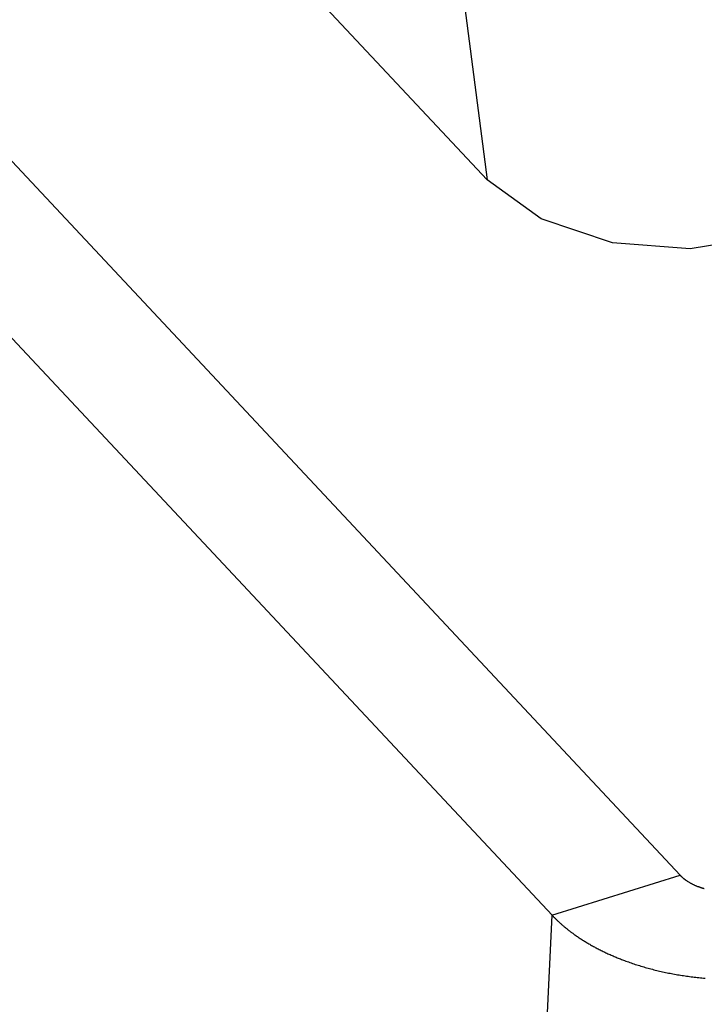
# Model space of a CAD drawing. Extents: x 0 to 841, y 0 to 594.
# Tile 75 of 135: x 763.501 to 764.195, y 137.749 to 138.747. Entities that reach past the tile are written whole.
import ezdxf

# ---------------------------------------------------------------- set-up
doc = ezdxf.new("R2010")
doc.units = 0
doc.header["$LTSCALE"] = 46.255
doc.layers.get('0').update_dxf_attribs({"linetype": 'CONTINUOUS'})
doc.layers.add('DATUM_AXIS', color=7, linetype='CONTINUOUS')

msp = doc.modelspace()

# ---------------------------------------------------------------- linework, layer by layer
at = {"color": 7, "linetype": 'CONTINUOUS'}
for p in [(751.99953, 151.38045), (762.69531, 148.47803)]:
    msp.add_line(p, (763.97522, 138.58505), dxfattribs=at)
msp.add_lwpolyline([(764.25334, 138.52698), (764.18096, 138.51496), (764.10242, 138.5212), (764.0301, 138.54552), (763.97522, 138.58505)], dxfattribs=at)
at = {"layer": 'DATUM_AXIS', "color": 7, "linetype": 'CONTINUOUS'}
for p, q in [((752.14127, 150.73296), (764.17098, 137.87986)), ((752.01101, 150.69283), (764.0411, 137.83931)), ((764.04095, 137.83948), (764.17098, 137.87986)), ((764.17101, 137.87982), (764.17113, 137.87969)), ((764.17113, 137.87969), (764.17125, 137.87957)), ((764.17125, 137.87957), (764.17137, 137.87944)), ((764.17137, 137.87944), (764.17149, 137.87932)), ((764.17149, 137.87932), (764.17161, 137.8792)), ((764.17161, 137.8792), (764.17174, 137.87907)), ((764.17174, 137.87907), (764.17186, 137.87895)), ((764.17186, 137.87895), (764.17198, 137.87883)), ((764.17198, 137.87883), (764.17211, 137.87871)), ((764.17211, 137.87871), (764.17223, 137.87858)), ((764.17223, 137.87858), (764.17236, 137.87846)), ((764.17236, 137.87846), (764.17249, 137.87834)), ((764.17249, 137.87834), (764.17262, 137.87822)), ((764.17262, 137.87822), (764.17275, 137.8781)), ((764.17275, 137.8781), (764.17288, 137.87798)), ((764.17288, 137.87798), (764.17301, 137.87786)), ((764.17301, 137.87786), (764.17314, 137.87774)), ((764.17314, 137.87774), (764.17328, 137.87762)), ((764.17328, 137.87762), (764.17341, 137.8775)), ((764.17341, 137.8775), (764.17355, 137.87738)), ((764.17355, 137.87738), (764.17368, 137.87726)), ((764.17368, 137.87726), (764.17382, 137.87715)), ((764.17382, 137.87715), (764.17396, 137.87703)), ((764.17396, 137.87703), (764.1741, 137.87691)), ((764.1741, 137.87691), (764.17424, 137.8768)), ((764.17424, 137.8768), (764.17438, 137.87668)), ((764.17438, 137.87668), (764.17452, 137.87656)), ((764.17452, 137.87656), (764.17466, 137.87645)), ((764.17466, 137.87645), (764.17481, 137.87633)), ((764.17481, 137.87633), (764.17495, 137.87622)), ((764.17495, 137.87622), (764.1751, 137.8761)), ((764.1751, 137.8761), (764.17525, 137.87599)), ((764.17525, 137.87599), (764.17539, 137.87587)), ((764.17539, 137.87587), (764.17554, 137.87576)), ((764.17554, 137.87576), (764.17569, 137.87565)), ((764.17569, 137.87565), (764.17584, 137.87553)), ((764.17584, 137.87553), (764.17599, 137.87542)), ((764.17625, 137.87523), (764.1764, 137.87512)), ((764.17645, 137.87508), (764.1766, 137.87497)), ((764.17666, 137.87494), (764.17681, 137.87483)), ((764.17686, 137.87479), (764.17702, 137.87468)), ((764.17707, 137.87464), (764.17723, 137.87453)), ((764.17728, 137.8745), (764.17744, 137.87439)), ((764.1775, 137.87435), (764.17766, 137.87424)), ((764.17771, 137.87421), (764.17787, 137.8741)), ((764.17793, 137.87406), (764.17809, 137.87396)), ((764.17814, 137.87392), (764.17831, 137.87381)), ((764.17836, 137.87378), (764.17853, 137.87367)), ((764.17858, 137.87364), (764.17875, 137.87353)), ((764.1788, 137.8735), (764.17897, 137.87339)), ((764.17902, 137.87336), (764.17919, 137.87325)), ((764.17925, 137.87322), (764.17942, 137.87311)), ((764.17947, 137.87308), (764.17964, 137.87298)), ((764.1797, 137.87294), (764.17987, 137.87284)), ((764.17993, 137.87281), (764.1801, 137.8727)), ((764.18016, 137.87267), (764.18033, 137.87257)), ((764.18039, 137.87253), (764.18056, 137.87243)), ((764.18062, 137.8724), (764.1808, 137.8723)), ((764.18085, 137.87227), (764.18103, 137.87217)), ((764.18109, 137.87213), (764.18127, 137.87204)), ((764.18132, 137.872), (764.1815, 137.87191)), ((764.18156, 137.87187), (764.18174, 137.87178)), ((764.1818, 137.87174), (764.18198, 137.87165)), ((764.18204, 137.87161), (764.18222, 137.87152)), ((764.18228, 137.87149), (764.18246, 137.87139)), ((764.18252, 137.87136), (764.18271, 137.87126)), ((764.18277, 137.87123), (764.18295, 137.87114)), ((764.18301, 137.87111), (764.18319, 137.87101)), ((764.18326, 137.87098), (764.18344, 137.87089)), ((764.1835, 137.87086), (764.18369, 137.87077)), ((764.18375, 137.87074), (764.18394, 137.87065)), ((764.184, 137.87062), (764.18419, 137.87053)), ((764.18425, 137.8705), (764.18444, 137.87041)), ((764.1845, 137.87038), (764.18469, 137.87029)), ((764.18475, 137.87026), (764.18494, 137.87017)), ((764.18501, 137.87014), (764.1852, 137.87005)), ((764.18526, 137.87002), (764.18545, 137.86994)), ((764.18552, 137.86991), (764.18571, 137.86982)), ((764.18577, 137.86979), (764.18597, 137.86971)), ((764.18603, 137.86968), (764.18623, 137.86959)), ((764.18629, 137.86956), (764.18648, 137.86948)), ((764.18655, 137.86945), (764.18675, 137.86937)), ((764.18681, 137.86934), (764.18701, 137.86926)), ((764.18707, 137.86923), (764.18727, 137.86915)), ((764.18734, 137.86912), (764.18754, 137.86904)), ((764.1876, 137.86901), (764.1878, 137.86893)), ((764.18787, 137.86891), (764.18807, 137.86883)), ((764.18813, 137.8688), (764.18833, 137.86872)), ((764.1884, 137.86869), (764.1886, 137.86862)), ((764.18867, 137.86859), (764.18887, 137.86851)), ((764.18894, 137.86849), (764.18914, 137.86841)), ((764.18921, 137.86838), (764.18941, 137.86831)), ((764.18941, 137.86831), (764.18975, 137.86818)), ((764.18975, 137.86818), (764.1901, 137.86806)), ((764.1901, 137.86806), (764.19044, 137.86793)), ((764.19044, 137.86793), (764.19078, 137.86781)), ((764.19078, 137.86781), (764.19113, 137.86769)), ((764.19113, 137.86769), (764.19148, 137.86758)), ((764.19148, 137.86758), (764.19183, 137.86746)), ((764.19183, 137.86746), (764.19218, 137.86734)), ((764.19218, 137.86734), (764.19253, 137.86723)), ((764.19253, 137.86723), (764.19288, 137.86712)), ((764.19288, 137.86712), (764.19324, 137.86701)), ((764.19324, 137.86701), (764.19359, 137.8669)), ((764.19359, 137.8669), (764.19395, 137.86679)), ((764.19395, 137.86679), (764.19431, 137.86669)), ((764.19431, 137.86669), (764.19467, 137.86658)), ((764.19467, 137.86658), (764.19503, 137.86648)), ((764.19503, 137.86648), (764.19539, 137.86638)), ((764.04095, 137.83948), (763.52729, 127.02988)), ((764.0411, 137.83931), (764.04157, 137.83881)), ((764.04157, 137.83881), (764.04205, 137.83832)), ((764.04205, 137.83832), (764.04253, 137.83782)), ((764.04253, 137.83782), (764.04301, 137.83732)), ((764.04301, 137.83732), (764.0435, 137.83683)), ((764.0435, 137.83683), (764.04399, 137.83634)), ((764.04399, 137.83634), (764.04448, 137.83584)), ((764.04448, 137.83584), (764.04498, 137.83535)), ((764.04498, 137.83535), (764.04548, 137.83486)), ((764.04548, 137.83486), (764.04599, 137.83438)), ((764.04599, 137.83438), (764.0465, 137.83389)), ((764.0465, 137.83389), (764.04701, 137.8334)), ((764.04701, 137.8334), (764.04753, 137.83292)), ((764.04753, 137.83292), (764.04805, 137.83244)), ((764.04805, 137.83244), (764.04857, 137.83196)), ((764.04857, 137.83196), (764.0491, 137.83148)), ((764.0491, 137.83148), (764.04963, 137.831)), ((764.04963, 137.831), (764.05017, 137.83052)), ((764.05017, 137.83052), (764.05071, 137.83004)), ((764.05071, 137.83004), (764.05125, 137.82957)), ((764.05125, 137.82957), (764.0518, 137.82909)), ((764.0518, 137.82909), (764.05235, 137.82862)), ((764.05235, 137.82862), (764.0529, 137.82815)), ((764.0529, 137.82815), (764.05346, 137.82768)), ((764.05346, 137.82768), (764.05402, 137.82721)), ((764.05402, 137.82721), (764.05459, 137.82675)), ((764.05459, 137.82675), (764.05515, 137.82628)), ((764.05515, 137.82628), (764.05573, 137.82582)), ((764.05573, 137.82582), (764.0563, 137.82535)), ((764.0563, 137.82535), (764.05688, 137.82489)), ((764.05688, 137.82489), (764.05747, 137.82443)), ((764.05747, 137.82443), (764.05805, 137.82398)), ((764.05805, 137.82398), (764.05864, 137.82352)), ((764.05864, 137.82352), (764.05924, 137.82306)), ((764.05924, 137.82306), (764.05984, 137.82261)), ((764.05984, 137.82261), (764.06044, 137.82216)), ((764.06044, 137.82216), (764.06084, 137.82186)), ((764.06084, 137.82186), (764.06145, 137.82141)), ((764.06145, 137.82141), (764.06206, 137.82096)), ((764.06206, 137.82096), (764.06267, 137.82051)), ((764.06267, 137.82051), (764.06349, 137.81992)), ((764.06349, 137.81992), (764.06432, 137.81933)), ((764.06432, 137.81933), (764.06516, 137.81874)), ((764.06516, 137.81874), (764.066, 137.81816)), ((764.066, 137.81816), (764.06685, 137.81758)), ((764.06685, 137.81758), (764.0677, 137.817)), ((764.0677, 137.817), (764.06856, 137.81643)), ((764.06856, 137.81643), (764.06942, 137.81586)), ((764.06942, 137.81586), (764.07029, 137.81529)), ((764.07029, 137.81529), (764.07117, 137.81472)), ((764.07117, 137.81472), (764.07205, 137.81416)), ((764.07205, 137.81416), (764.07294, 137.8136)), ((764.07294, 137.8136), (764.07383, 137.81305)), ((764.07383, 137.81305), (764.07473, 137.81249)), ((764.07473, 137.81249), (764.07563, 137.81195)), ((764.07563, 137.81195), (764.07654, 137.8114)), ((764.07654, 137.8114), (764.07745, 137.81086)), ((764.07745, 137.81086), (764.07837, 137.81032)), ((764.07837, 137.81032), (764.07929, 137.80979)), ((764.07929, 137.80979), (764.08022, 137.80925)), ((764.08022, 137.80925), (764.08115, 137.80873)), ((764.08115, 137.80873), (764.08209, 137.8082)), ((764.08209, 137.8082), (764.08303, 137.80768)), ((764.08303, 137.80768), (764.08398, 137.80716)), ((764.08398, 137.80716), (764.08494, 137.80665)), ((764.08494, 137.80665), (764.0859, 137.80614)), ((764.0859, 137.80614), (764.08686, 137.80563)), ((764.08686, 137.80563), (764.08783, 137.80512)), ((764.08783, 137.80512), (764.0888, 137.80462)), ((764.0888, 137.80462), (764.08978, 137.80413)), ((764.08978, 137.80413), (764.09077, 137.80363)), ((764.09077, 137.80363), (764.09176, 137.80314)), ((764.09176, 137.80314), (764.09275, 137.80265)), ((764.09275, 137.80265), (764.09375, 137.80217)), ((764.09375, 137.80217), (764.09475, 137.80169)), ((764.09475, 137.80169), (764.09576, 137.80122)), ((764.09576, 137.80122), (764.09677, 137.80074)), ((764.09677, 137.80074), (764.09779, 137.80028)), ((764.09779, 137.80028), (764.09881, 137.79981)), ((764.09881, 137.79981), (764.09984, 137.79935)), ((764.09984, 137.79935), (764.10087, 137.79889)), ((764.10087, 137.79889), (764.10191, 137.79844)), ((764.10191, 137.79844), (764.10295, 137.79799)), ((764.10295, 137.79799), (764.10399, 137.79754)), ((764.10399, 137.79754), (764.10504, 137.7971)), ((764.10504, 137.7971), (764.10609, 137.79666)), ((764.10609, 137.79666), (764.10715, 137.79622)), ((764.10715, 137.79622), (764.10821, 137.79579)), ((764.10821, 137.79579), (764.10928, 137.79536)), ((764.10928, 137.79536), (764.11035, 137.79494)), ((764.11035, 137.79494), (764.11143, 137.79452)), ((764.11143, 137.79452), (764.11251, 137.7941)), ((764.11251, 137.7941), (764.11359, 137.79369)), ((764.11359, 137.79369), (764.11468, 137.79328)), ((764.11468, 137.79328), (764.11577, 137.79288)), ((764.11577, 137.79288), (764.11715, 137.79238)), ((764.11715, 137.79238), (764.11852, 137.79188)), ((764.11852, 137.79188), (764.11991, 137.79139)), ((764.11991, 137.79139), (764.1213, 137.79091)), ((764.1213, 137.79091), (764.1227, 137.79044)), ((764.1227, 137.79044), (764.1241, 137.78997)), ((764.1241, 137.78997), (764.12551, 137.7895)), ((764.12551, 137.7895), (764.12692, 137.78905)), ((764.12692, 137.78905), (764.12834, 137.7886)), ((764.12834, 137.7886), (764.12976, 137.78815)), ((764.12976, 137.78815), (764.13119, 137.78772)), ((764.13119, 137.78772), (764.13262, 137.78729)), ((764.13262, 137.78729), (764.13406, 137.78686)), ((764.13406, 137.78686), (764.13551, 137.78645)), ((764.13551, 137.78645), (764.13695, 137.78604)), ((764.13695, 137.78604), (764.13841, 137.78563)), ((764.13841, 137.78563), (764.13986, 137.78524)), ((764.13986, 137.78524), (764.14133, 137.78485)), ((764.14133, 137.78485), (764.14279, 137.78446)), ((764.14279, 137.78446), (764.14426, 137.78409)), ((764.14426, 137.78409), (764.14573, 137.78372)), ((764.14573, 137.78372), (764.14721, 137.78335)), ((764.14721, 137.78335), (764.14869, 137.783)), ((764.14869, 137.783), (764.15017, 137.78265)), ((764.15017, 137.78265), (764.15166, 137.78231)), ((764.15166, 137.78231), (764.15315, 137.78197)), ((764.15315, 137.78197), (764.15465, 137.78165)), ((764.15465, 137.78165), (764.15615, 137.78132)), ((764.15615, 137.78132), (764.15765, 137.78101)), ((764.15765, 137.78101), (764.15915, 137.7807)), ((764.15915, 137.7807), (764.16066, 137.7804)), ((764.16066, 137.7804), (764.16218, 137.78011)), ((764.16218, 137.78011), (764.16369, 137.77982)), ((764.16369, 137.77982), (764.16521, 137.77954)), ((764.16521, 137.77954), (764.16674, 137.77927)), ((764.16674, 137.77927), (764.16826, 137.779)), ((764.16826, 137.779), (764.16979, 137.77875)), ((764.16979, 137.77875), (764.17132, 137.77849)), ((764.17132, 137.77849), (764.17285, 137.77825)), ((764.17285, 137.77825), (764.17439, 137.77801)), ((764.17439, 137.77801), (764.17593, 137.77778)), ((764.17593, 137.77778), (764.17747, 137.77756)), ((764.17747, 137.77756), (764.17901, 137.77734)), ((764.17901, 137.77734), (764.18056, 137.77713)), ((764.18056, 137.77713), (764.18211, 137.77693)), ((764.18211, 137.77693), (764.18366, 137.77674)), ((764.18366, 137.77674), (764.18521, 137.77655)), ((764.18521, 137.77655), (764.18677, 137.77637)), ((764.18677, 137.77637), (764.18833, 137.7762)), ((764.18833, 137.7762), (764.18989, 137.77603)), ((764.18989, 137.77603), (764.19145, 137.77587)), ((764.19145, 137.77587), (764.19302, 137.77572)), ((764.19302, 137.77572), (764.19458, 137.77558)), ((764.19458, 137.77558), (764.19615, 137.77544))]:
    msp.add_line(p, q, dxfattribs=at)
msp.add_lwpolyline([(764.17604, 137.87538), (764.17609, 137.87535), (764.17625, 137.87523)], dxfattribs=at)

doc.saveas('drawing.dxf')
